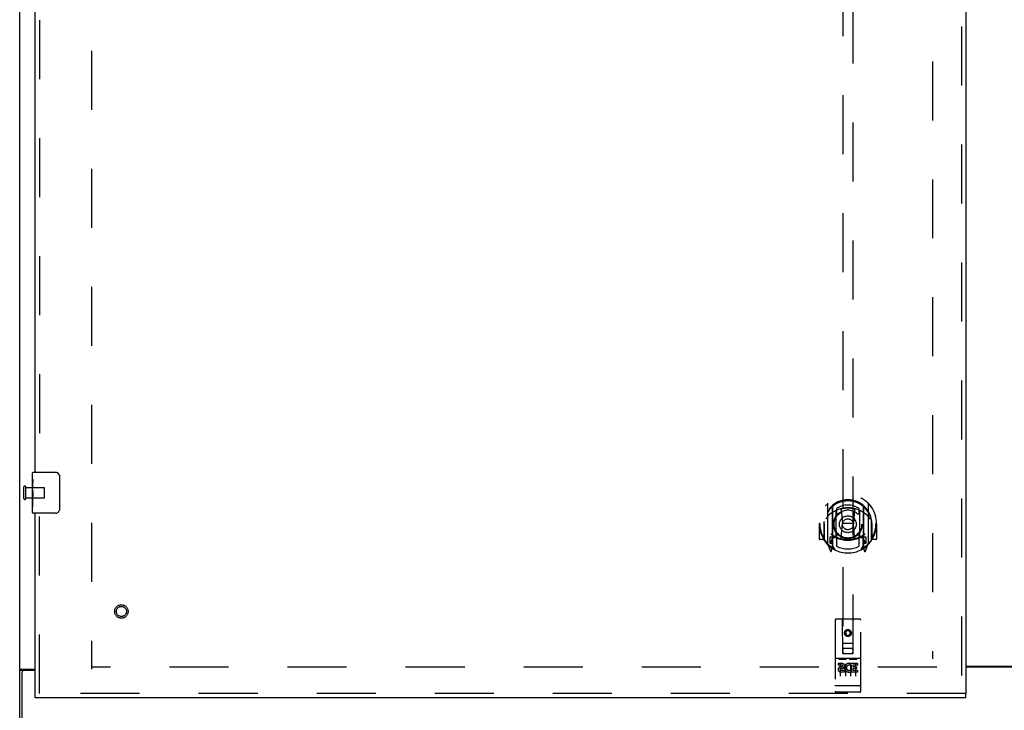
# Model space of a CAD drawing. Header units: inches. Extents: x 0 to 262, y 0 to 169.
# Tile 5 of 33: x 62 to 86, y 57 to 74. Entities that reach past the tile are written whole.
import ezdxf

# ---------------------------------------------------------------- set-up
doc = ezdxf.new("R2010")
doc.units = ezdxf.units.IN
doc.header["$LTSCALE"] = 14.384615
doc.header["$MEASUREMENT"] = 0
doc.linetypes.add('HIDDEN', pattern=[0.2, 0.1, -0.1])
doc.layers.get('0').update_dxf_attribs({"linetype": 'CONTINUOUS'})
doc.layers.add('DEFAULT_2', color=8, linetype='HIDDEN')
doc.layers.add('LEFTHAND_DOOR_ASSEMBLY', color=7, linetype='CONTINUOUS')

msp = doc.modelspace()

# ---------------------------------------------------------------- linework, layer by layer
at = {"color": 3, "linetype": 'Continuous'}
for p, q in [((62.155, 50.377), (62.155, 122.169)), ((62.195, 57.721), (62.53, 57.721)), ((62.207, 57.63), (62.207, 50.273)), ((62.53, 57.69), (62.267, 57.69)), ((87.092, 57.788), (85.217, 57.788)), ((87.092, 57.773), (85.217, 57.773))]:
    msp.add_line(p, q, dxfattribs=at)
at = {"color": 7, "linetype": 'Continuous'}
for p, q in [((62.259, 57.691), (62.155, 57.691)), ((62.259, 57.69), (62.259, 57.691))]:
    msp.add_line(p, q, dxfattribs=at)
at = {"color": 3, "linetype": 'Continuous'}
for points in [[(62.181, 57.712), (62.175, 57.709), (62.172, 57.708), (62.169, 57.706), (62.166, 57.705), (62.164, 57.703), (62.162, 57.702), (62.16, 57.7), (62.158, 57.698), (62.157, 57.697), (62.156, 57.695), (62.155, 57.694), (62.155, 57.692), (62.155, 57.691)], [(62.195, 57.721), (62.194, 57.72), (62.192, 57.718), (62.189, 57.717), (62.187, 57.715), (62.184, 57.714), (62.181, 57.712)]]:
    msp.add_lwpolyline(points, dxfattribs=at)
at = {"color": 7, "linetype": 'Continuous'}
for points in [[(62.266, 57.702), (62.264, 57.7), (62.263, 57.699), (62.262, 57.698), (62.261, 57.696), (62.26, 57.695), (62.259, 57.693), (62.259, 57.692), (62.259, 57.691)], [(62.277, 57.721), (62.277, 57.72), (62.278, 57.719), (62.278, 57.717), (62.277, 57.716), (62.277, 57.714), (62.276, 57.713), (62.275, 57.711), (62.274, 57.709), (62.273, 57.708), (62.272, 57.707), (62.27, 57.705), (62.269, 57.704), (62.266, 57.702)]]:
    msp.add_lwpolyline(points, dxfattribs=at)
at = {"color": 3, "linetype": 'Continuous'}
msp.add_arc((62.267, 57.63), 0.06, 90, 180, dxfattribs=at)
at = {"layer": 'DEFAULT_2', "color": 8, "linetype": 'HIDDEN'}
for p, q in [((63.905, 118.825), (63.905, 57.721)), ((84.405, 118.572), (84.405, 57.975)), ((62.259, 61.881), (62.259, 62.165)), ((62.302, 61.881), (62.302, 62.165)), ((62.302, 62.147), (62.749, 62.147)), ((62.759, 61.909), (62.759, 62.137)), ((62.302, 61.899), (62.749, 61.899)), ((84.509, 57.773), (63.905, 57.773))]:
    msp.add_line(p, q, dxfattribs=at)
for centre, radius, start, end in [((62.28, 62.165), 0.0215, 360, 180), ((62.749, 62.137), 0.01, 360, 90), ((62.28, 61.881), 0.0215, 180, 0), ((62.749, 61.909), 0.01, 270, 0)]:
    msp.add_arc(centre, radius, start, end, dxfattribs=at)
at = {"layer": 'LEFTHAND_DOOR_ASSEMBLY', "color": 8, "linetype": 'HIDDEN'}
for p, q in [((85.113, 119.419), (85.113, 57.127)), ((62.634, 87.928), (62.634, 62.368)), ((82.217, 86.103), (82.217, 58.101)), ((82.467, 58.101), (82.467, 86.103)), ((81.842, 61.755), (81.842, 60.787)), ((81.96, 61.701), (81.96, 60.685)), ((82.725, 61.701), (82.725, 60.685)), ((82.842, 60.787), (82.842, 61.755)), ((62.634, 57.127), (62.634, 61.678)), ((81.967, 61.676), (81.967, 60.673)), ((82.06, 60.953), (82.06, 61.584)), ((82.067, 61.636), (82.067, 61.534)), ((82.18, 61.61), (82.21, 61.271)), ((82.505, 61.61), (82.475, 61.271)), ((82.617, 61.534), (82.617, 61.636)), ((82.625, 61.584), (82.625, 60.953)), ((82.717, 61.676), (82.717, 60.673)), ((81.657, 61.271), (81.642, 61.271)), ((81.642, 61.271), (81.642, 60.898)), ((81.76, 61.271), (81.775, 61.271)), ((81.76, 61.271), (81.76, 60.883)), ((81.767, 61.318), (81.768, 61.32)), ((81.767, 60.86), (81.767, 61.318)), ((82.179, 60.927), (82.21, 61.271)), ((82.475, 61.271), (82.21, 61.271)), ((82.505, 60.927), (82.475, 61.271)), ((82.925, 61.271), (82.91, 61.271)), ((82.917, 61.318), (82.917, 61.32)), ((82.917, 60.86), (82.917, 61.318)), ((82.925, 61.271), (82.925, 60.883)), ((83.042, 61.271), (83.027, 61.271)), ((83.042, 61.271), (83.042, 60.898)), ((82.067, 60.972), (82.067, 60.72)), ((82.617, 60.72), (82.617, 60.972)), ((81.76, 60.883), (81.657, 60.883)), ((81.76, 60.883), (81.768, 60.898)), ((81.847, 60.777), (81.917, 60.601)), ((81.96, 60.942), (81.9, 60.942)), ((81.9, 60.942), (81.9, 60.792)), ((81.9, 60.792), (81.967, 60.792)), ((81.938, 60.845), (81.908, 60.8)), ((82.037, 60.623), (81.967, 60.732)), ((81.97, 60.905), (81.97, 60.698)), ((82.06, 60.943), (81.987, 60.943)), ((82.056, 60.925), (81.99, 60.925)), ((82.697, 60.943), (82.625, 60.943)), ((82.695, 60.925), (82.629, 60.925)), ((82.717, 60.732), (82.647, 60.623)), ((82.715, 60.698), (82.715, 60.905)), ((82.717, 60.792), (82.785, 60.792)), ((82.785, 60.942), (82.725, 60.942)), ((82.777, 60.8), (82.747, 60.845)), ((82.768, 60.601), (82.838, 60.777)), ((82.785, 60.792), (82.785, 60.942)), ((82.917, 60.898), (82.925, 60.883)), ((83.027, 60.883), (82.925, 60.883)), ((81.938, 60.681), (81.943, 60.678)), ((81.946, 60.604), (81.96, 60.685)), ((82.725, 60.685), (82.739, 60.604)), ((82.746, 60.681), (82.746, 60.681)), ((82.746, 60.681), (82.746, 60.681)), ((82.746, 60.681), (82.746, 60.681)), ((82.03, 58.911), (82.03, 57.186)), ((82.625, 58.941), (82.06, 58.941)), ((82.216, 58.101), (82.212, 58.911)), ((82.469, 58.101), (82.472, 58.911)), ((82.655, 57.186), (82.655, 58.911)), ((82.342, 58.673), (82.28, 58.637)), ((82.28, 58.637), (82.29, 58.632)), ((82.28, 58.637), (82.28, 58.565)), ((82.28, 58.565), (82.29, 58.571)), ((82.28, 58.565), (82.342, 58.529)), ((82.342, 58.662), (82.29, 58.632)), ((82.29, 58.632), (82.29, 58.571)), ((82.29, 58.571), (82.342, 58.541)), ((82.405, 58.637), (82.342, 58.673)), ((82.342, 58.673), (82.342, 58.662)), ((82.395, 58.632), (82.342, 58.662)), ((82.342, 58.541), (82.395, 58.571)), ((82.342, 58.529), (82.405, 58.565)), ((82.405, 58.637), (82.395, 58.632)), ((82.395, 58.571), (82.395, 58.632)), ((82.405, 58.565), (82.395, 58.571)), ((82.405, 58.565), (82.405, 58.637)), ((82.215, 58.351), (82.47, 58.351)), ((82.342, 58.529), (82.342, 58.541)), ((82.216, 58.101), (82.237, 58.101)), ((82.237, 58.101), (82.447, 58.101)), ((82.427, 58.226), (82.257, 58.226)), ((82.447, 58.101), (82.469, 58.101)), ((82.625, 57.984), (82.06, 57.984)), ((82.198, 57.862), (82.105, 57.862)), ((82.105, 57.862), (82.105, 57.82)), ((82.131, 57.968), (82.303, 57.968)), ((82.155, 57.853), (82.155, 57.547)), ((82.28, 57.853), (82.28, 57.547)), ((82.381, 57.968), (82.553, 57.968)), ((82.405, 57.853), (82.405, 57.547)), ((82.415, 57.851), (82.418, 57.85)), ((82.574, 57.862), (82.418, 57.862)), ((82.418, 57.862), (82.418, 57.85)), ((82.53, 57.853), (82.53, 57.547)), ((82.574, 57.862), (82.574, 57.82)), ((82.198, 57.82), (82.105, 57.82)), ((82.202, 57.776), (82.156, 57.776)), ((82.198, 57.735), (82.169, 57.735)), ((82.262, 57.691), (82.169, 57.691)), ((82.262, 57.649), (82.169, 57.649)), ((82.262, 57.691), (82.262, 57.649)), ((82.394, 57.697), (82.411, 57.658)), ((82.418, 57.826), (82.405, 57.808)), ((82.418, 57.826), (82.418, 57.649)), ((82.574, 57.649), (82.418, 57.649)), ((82.574, 57.82), (82.461, 57.82)), ((82.461, 57.82), (82.461, 57.776)), ((82.553, 57.776), (82.461, 57.776)), ((82.553, 57.734), (82.461, 57.734)), ((82.461, 57.734), (82.461, 57.691)), ((82.574, 57.691), (82.461, 57.691)), ((82.553, 57.776), (82.553, 57.734)), ((82.574, 57.691), (82.574, 57.649)), ((85.217, 57.127), (62.53, 57.127)), ((82.048, 57.315), (82.047, 57.315)), ((82.049, 57.314), (82.048, 57.315)), ((82.048, 57.315), (82.048, 57.315)), ((82.05, 57.314), (82.049, 57.314)), ((82.051, 57.314), (82.05, 57.314)), ((82.052, 57.314), (82.051, 57.314)), ((82.053, 57.314), (82.052, 57.314)), ((82.052, 57.314), (82.052, 57.314)), ((82.054, 57.314), (82.053, 57.314)), ((82.055, 57.314), (82.054, 57.314)), ((82.056, 57.314), (82.055, 57.314)), ((82.057, 57.314), (82.056, 57.314)), ((82.056, 57.314), (82.056, 57.314)), ((82.058, 57.314), (82.057, 57.314)), ((82.059, 57.314), (82.058, 57.314)), ((82.06, 57.314), (82.059, 57.314)), ((82.625, 57.314), (82.06, 57.314)), ((82.625, 57.156), (82.06, 57.156)), ((82.625, 57.314), (82.626, 57.314)), ((82.626, 57.314), (82.627, 57.314)), ((82.627, 57.314), (82.628, 57.314)), ((82.628, 57.314), (82.629, 57.314)), ((82.629, 57.314), (82.63, 57.314)), ((82.629, 57.314), (82.629, 57.314)), ((82.63, 57.314), (82.631, 57.314)), ((82.631, 57.314), (82.632, 57.314)), ((82.632, 57.314), (82.633, 57.314)), ((82.633, 57.314), (82.634, 57.314)), ((82.634, 57.314), (82.635, 57.314)), ((82.634, 57.314), (82.634, 57.314)), ((82.635, 57.314), (82.636, 57.314)), ((82.636, 57.314), (82.637, 57.315)), ((82.637, 57.315), (82.638, 57.315)), ((82.637, 57.315), (82.637, 57.315)), ((82.638, 57.315), (82.639, 57.315))]:
    msp.add_line(p, q, dxfattribs=at)
at = {"layer": 'LEFTHAND_DOOR_ASSEMBLY', "color": 3, "linetype": 'Continuous'}
for p, q in [((85.217, 119.419), (85.217, 57.127)), ((62.53, 62.523), (62.53, 87.773)), ((62.53, 57.127), (62.53, 61.523)), ((85.217, 57.023), (62.53, 57.023))]:
    msp.add_line(p, q, dxfattribs=at)
at = {"layer": 'LEFTHAND_DOOR_ASSEMBLY', "color": 7, "linetype": 'Continuous'}
for p, q in [((62.47, 62.363), (62.47, 62.508)), ((62.485, 62.523), (63.025, 62.523)), ((63.125, 62.423), (63.125, 61.623)), ((62.47, 62.105), (62.47, 62.362)), ((62.476, 62.306), (62.47, 62.306)), ((62.477, 62.139), (62.477, 62.275)), ((62.47, 62.139), (62.477, 62.139)), ((62.47, 61.538), (62.47, 62.102)), ((62.471, 62.076), (62.47, 62.076)), ((62.47, 61.944), (62.476, 61.944)), ((62.47, 61.908), (62.477, 61.908)), ((62.47, 61.845), (62.477, 61.845)), ((62.477, 61.678), (62.477, 61.908)), ((62.47, 61.678), (62.477, 61.678)), ((63.025, 61.523), (62.485, 61.523)), ((62.53, 57.023), (62.53, 57.127)), ((85.217, 57.023), (85.217, 57.127))]:
    msp.add_line(p, q, dxfattribs=at)
for points in [[(63.118, 62.46), (63.12, 62.454), (63.122, 62.448), (63.123, 62.442), (63.124, 62.436), (63.125, 62.43), (63.125, 62.423)], [(62.47, 62.363), (62.47, 62.359), (62.47, 62.354), (62.471, 62.349), (62.473, 62.336)], [(62.473, 62.336), (62.473, 62.328), (62.474, 62.32), (62.475, 62.312)], [(62.475, 62.312), (62.476, 62.303), (62.476, 62.294), (62.477, 62.284), (62.477, 62.275)], [(62.47, 62.105), (62.47, 62.097), (62.47, 62.088), (62.471, 62.078)], [(62.471, 62.078), (62.474, 62.044), (62.475, 62.032), (62.476, 62.02), (62.476, 62.007), (62.477, 61.994), (62.477, 61.981), (62.477, 61.969), (62.476, 61.956), (62.476, 61.943), (62.475, 61.931), (62.474, 61.919)], [(63.125, 61.623), (63.125, 61.617), (63.124, 61.611), (63.123, 61.605), (63.122, 61.599), (63.12, 61.593), (63.118, 61.587)]]:
    msp.add_lwpolyline(points, dxfattribs=at)
at = {"layer": 'LEFTHAND_DOOR_ASSEMBLY', "color": 8, "linetype": 'HIDDEN'}
for points in [[(81.797, 61.71), (81.798, 61.711), (81.798, 61.711), (81.799, 61.712), (81.8, 61.713), (81.8, 61.714), (81.801, 61.715), (81.802, 61.715), (81.803, 61.716), (81.803, 61.717), (81.804, 61.718), (81.805, 61.718), (81.806, 61.719), (81.807, 61.72), (81.807, 61.721), (81.808, 61.721), (81.809, 61.722), (81.81, 61.723), (81.811, 61.723), (81.811, 61.724), (81.812, 61.724), (81.813, 61.725), (81.814, 61.726), (81.815, 61.726), (81.816, 61.727), (81.817, 61.727), (81.817, 61.728), (81.818, 61.728), (81.819, 61.729), (81.82, 61.729), (81.821, 61.73), (81.822, 61.73), (81.823, 61.731), (81.824, 61.731), (81.825, 61.732)], [(82.86, 61.732), (82.861, 61.731), (82.862, 61.731), (82.863, 61.73), (82.864, 61.73), (82.865, 61.729), (82.865, 61.729), (82.866, 61.728), (82.867, 61.728), (82.868, 61.727), (82.869, 61.727), (82.87, 61.726), (82.871, 61.726), (82.872, 61.725), (82.872, 61.724), (82.873, 61.724), (82.874, 61.723), (82.875, 61.723), (82.876, 61.722), (82.877, 61.721), (82.877, 61.721), (82.878, 61.72), (82.879, 61.719), (82.88, 61.718), (82.88, 61.718), (82.881, 61.717), (82.882, 61.716), (82.883, 61.715), (82.883, 61.715), (82.884, 61.714), (82.885, 61.713), (82.886, 61.712), (82.886, 61.711), (82.887, 61.711), (82.888, 61.71)], [(81.888, 61.486), (81.886, 61.485), (81.885, 61.483), (81.883, 61.482), (81.882, 61.48), (81.88, 61.479), (81.879, 61.477), (81.877, 61.476), (81.875, 61.474), (81.873, 61.472), (81.872, 61.47), (81.87, 61.468), (81.868, 61.466), (81.866, 61.464), (81.864, 61.462), (81.862, 61.46), (81.86, 61.457), (81.858, 61.455), (81.856, 61.452), (81.854, 61.45), (81.852, 61.447), (81.849, 61.444), (81.847, 61.441), (81.845, 61.438), (81.843, 61.435), (81.84, 61.432), (81.838, 61.428), (81.835, 61.424), (81.833, 61.421), (81.83, 61.417), (81.827, 61.413), (81.825, 61.409), (81.822, 61.404), (81.819, 61.399), (81.816, 61.395), (81.813, 61.39), (81.81, 61.384)], [(82.154, 61.628), (82.16, 61.629), (82.165, 61.631), (82.171, 61.632), (82.176, 61.633), (82.181, 61.635), (82.187, 61.636), (82.192, 61.637), (82.198, 61.638), (82.203, 61.64), (82.209, 61.641), (82.214, 61.642), (82.22, 61.643), (82.225, 61.644), (82.231, 61.645), (82.236, 61.645), (82.242, 61.646), (82.247, 61.647), (82.253, 61.648), (82.259, 61.648), (82.264, 61.649), (82.27, 61.65), (82.275, 61.65), (82.281, 61.651), (82.286, 61.651), (82.292, 61.652), (82.298, 61.652), (82.303, 61.652), (82.309, 61.653), (82.314, 61.653), (82.32, 61.653), (82.326, 61.653), (82.331, 61.653), (82.337, 61.653), (82.342, 61.653), (82.348, 61.653), (82.354, 61.653), (82.359, 61.653), (82.365, 61.653), (82.37, 61.653), (82.376, 61.653), (82.381, 61.652), (82.387, 61.652), (82.393, 61.652), (82.398, 61.651), (82.404, 61.651), (82.409, 61.65), (82.415, 61.65), (82.421, 61.649), (82.426, 61.648), (82.432, 61.648), (82.437, 61.647), (82.443, 61.646), (82.448, 61.645), (82.454, 61.645), (82.459, 61.644), (82.465, 61.643), (82.47, 61.642), (82.476, 61.641), (82.481, 61.64), (82.487, 61.638), (82.492, 61.637), (82.498, 61.636), (82.503, 61.635), (82.509, 61.633), (82.514, 61.632), (82.519, 61.631), (82.525, 61.629), (82.53, 61.628)], [(82.875, 61.384), (82.872, 61.39), (82.869, 61.395), (82.866, 61.399), (82.863, 61.404), (82.86, 61.409), (82.857, 61.413), (82.855, 61.417), (82.852, 61.421), (82.849, 61.424), (82.847, 61.428), (82.845, 61.432), (82.842, 61.435), (82.84, 61.438), (82.837, 61.441), (82.835, 61.444), (82.833, 61.447), (82.831, 61.45), (82.829, 61.452), (82.827, 61.455), (82.825, 61.457), (82.823, 61.46), (82.821, 61.462), (82.819, 61.464), (82.817, 61.466), (82.815, 61.468), (82.813, 61.47), (82.811, 61.472), (82.81, 61.474), (82.808, 61.476), (82.806, 61.477), (82.804, 61.479), (82.803, 61.48), (82.801, 61.482), (82.8, 61.483), (82.798, 61.485), (82.797, 61.486)], [(81.825, 60.81), (81.824, 60.811), (81.823, 60.811), (81.822, 60.812), (81.821, 60.812), (81.82, 60.813), (81.819, 60.813), (81.818, 60.814), (81.817, 60.814), (81.817, 60.815), (81.816, 60.815), (81.815, 60.816), (81.814, 60.816), (81.813, 60.817), (81.812, 60.817), (81.811, 60.818), (81.811, 60.819), (81.81, 60.819), (81.809, 60.82), (81.808, 60.821), (81.807, 60.821), (81.807, 60.822), (81.806, 60.823), (81.805, 60.823), (81.804, 60.824), (81.803, 60.825), (81.803, 60.826), (81.802, 60.826), (81.801, 60.827), (81.8, 60.828), (81.8, 60.829), (81.799, 60.83), (81.798, 60.83), (81.798, 60.831), (81.797, 60.832)], [(82.888, 60.832), (82.887, 60.831), (82.886, 60.83), (82.886, 60.83), (82.885, 60.829), (82.884, 60.828), (82.883, 60.827), (82.883, 60.826), (82.882, 60.826), (82.881, 60.825), (82.88, 60.824), (82.88, 60.823), (82.879, 60.823), (82.878, 60.822), (82.877, 60.821), (82.877, 60.821), (82.876, 60.82), (82.875, 60.819), (82.874, 60.819), (82.873, 60.818), (82.872, 60.817), (82.872, 60.817), (82.871, 60.816), (82.87, 60.816), (82.869, 60.815), (82.868, 60.815), (82.867, 60.814), (82.866, 60.814), (82.865, 60.813), (82.865, 60.813), (82.864, 60.812), (82.863, 60.812), (82.862, 60.811), (82.861, 60.811), (82.86, 60.81)], [(82.125, 57.967), (82.125, 57.967), (82.125, 57.967), (82.125, 57.967), (82.125, 57.967), (82.125, 57.967), (82.125, 57.967), (82.125, 57.967), (82.126, 57.967), (82.126, 57.967), (82.126, 57.967), (82.126, 57.967), (82.126, 57.967), (82.126, 57.967), (82.126, 57.967), (82.126, 57.967), (82.126, 57.967), (82.127, 57.967), (82.127, 57.967), (82.127, 57.967), (82.127, 57.967), (82.127, 57.968), (82.127, 57.968), (82.127, 57.968), (82.128, 57.968), (82.128, 57.968), (82.128, 57.968), (82.128, 57.968), (82.128, 57.968), (82.128, 57.968), (82.128, 57.968), (82.129, 57.968), (82.129, 57.968), (82.129, 57.968), (82.129, 57.968), (82.129, 57.968), (82.129, 57.968), (82.13, 57.968), (82.13, 57.968), (82.13, 57.968), (82.13, 57.968), (82.13, 57.968), (82.131, 57.968), (82.131, 57.968), (82.131, 57.968), (82.131, 57.968)], [(82.303, 57.968), (82.303, 57.968), (82.304, 57.968), (82.304, 57.968), (82.304, 57.968), (82.304, 57.968), (82.304, 57.968), (82.305, 57.968), (82.305, 57.968), (82.305, 57.968), (82.305, 57.968), (82.305, 57.968), (82.306, 57.968), (82.306, 57.968), (82.306, 57.968), (82.306, 57.968), (82.306, 57.968), (82.306, 57.968), (82.307, 57.968), (82.307, 57.968), (82.307, 57.968), (82.307, 57.968), (82.307, 57.968), (82.307, 57.968), (82.307, 57.968), (82.308, 57.968), (82.308, 57.967), (82.308, 57.967), (82.308, 57.967), (82.308, 57.967), (82.308, 57.967), (82.308, 57.967), (82.308, 57.967), (82.309, 57.967), (82.309, 57.967), (82.309, 57.967), (82.309, 57.967), (82.309, 57.967), (82.309, 57.967), (82.309, 57.967), (82.309, 57.967), (82.309, 57.967), (82.309, 57.967), (82.31, 57.967), (82.31, 57.967), (82.31, 57.967), (82.31, 57.967)], [(82.375, 57.967), (82.375, 57.967), (82.375, 57.967), (82.375, 57.967), (82.375, 57.967), (82.375, 57.967), (82.375, 57.967), (82.375, 57.967), (82.376, 57.967), (82.376, 57.967), (82.376, 57.967), (82.376, 57.967), (82.376, 57.967), (82.376, 57.967), (82.376, 57.967), (82.376, 57.967), (82.376, 57.967), (82.377, 57.967), (82.377, 57.967), (82.377, 57.967), (82.377, 57.967), (82.377, 57.968), (82.377, 57.968), (82.377, 57.968), (82.378, 57.968), (82.378, 57.968), (82.378, 57.968), (82.378, 57.968), (82.378, 57.968), (82.378, 57.968), (82.378, 57.968), (82.379, 57.968), (82.379, 57.968), (82.379, 57.968), (82.379, 57.968), (82.379, 57.968), (82.379, 57.968), (82.38, 57.968), (82.38, 57.968), (82.38, 57.968), (82.38, 57.968), (82.38, 57.968), (82.381, 57.968), (82.381, 57.968), (82.381, 57.968), (82.381, 57.968)], [(82.553, 57.968), (82.553, 57.968), (82.554, 57.968), (82.554, 57.968), (82.554, 57.968), (82.554, 57.968), (82.554, 57.968), (82.555, 57.968), (82.555, 57.968), (82.555, 57.968), (82.555, 57.968), (82.555, 57.968), (82.556, 57.968), (82.556, 57.968), (82.556, 57.968), (82.556, 57.968), (82.556, 57.968), (82.556, 57.968), (82.557, 57.968), (82.557, 57.968), (82.557, 57.968), (82.557, 57.968), (82.557, 57.968), (82.557, 57.968), (82.557, 57.968), (82.558, 57.968), (82.558, 57.967), (82.558, 57.967), (82.558, 57.967), (82.558, 57.967), (82.558, 57.967), (82.558, 57.967), (82.558, 57.967), (82.559, 57.967), (82.559, 57.967), (82.559, 57.967), (82.559, 57.967), (82.559, 57.967), (82.559, 57.967), (82.559, 57.967), (82.559, 57.967), (82.559, 57.967), (82.559, 57.967), (82.56, 57.967), (82.56, 57.967), (82.56, 57.967), (82.56, 57.967)], [(82.047, 57.315), (82.046, 57.315), (82.046, 57.315), (82.045, 57.315), (82.045, 57.315), (82.045, 57.315), (82.044, 57.315), (82.044, 57.315), (82.044, 57.315), (82.043, 57.315), (82.043, 57.315), (82.042, 57.315), (82.042, 57.315), (82.042, 57.315), (82.041, 57.316), (82.041, 57.316), (82.041, 57.316), (82.04, 57.316), (82.04, 57.316), (82.04, 57.316), (82.04, 57.316), (82.039, 57.316), (82.039, 57.316), (82.039, 57.316), (82.038, 57.316), (82.038, 57.316), (82.038, 57.316), (82.037, 57.316), (82.037, 57.317), (82.037, 57.317), (82.037, 57.317), (82.036, 57.317), (82.036, 57.317), (82.036, 57.317), (82.036, 57.317), (82.035, 57.317), (82.035, 57.317), (82.035, 57.317), (82.035, 57.317), (82.034, 57.317), (82.034, 57.318), (82.034, 57.318), (82.034, 57.318), (82.034, 57.318), (82.033, 57.318), (82.033, 57.318), (82.033, 57.318), (82.033, 57.318), (82.033, 57.318), (82.032, 57.318), (82.032, 57.318), (82.032, 57.319), (82.032, 57.319), (82.032, 57.319), (82.032, 57.319), (82.032, 57.319), (82.031, 57.319), (82.031, 57.319), (82.031, 57.319), (82.031, 57.319), (82.031, 57.319), (82.031, 57.32), (82.031, 57.32), (82.031, 57.32), (82.03, 57.32), (82.03, 57.32), (82.03, 57.32), (82.03, 57.32), (82.03, 57.32), (82.03, 57.32), (82.03, 57.32), (82.03, 57.321), (82.03, 57.321), (82.03, 57.321), (82.03, 57.321), (82.03, 57.321), (82.03, 57.321), (82.03, 57.321), (82.03, 57.321), (82.03, 57.321)], [(82.639, 57.315), (82.639, 57.315), (82.64, 57.315), (82.64, 57.315), (82.64, 57.315), (82.641, 57.315), (82.641, 57.315), (82.641, 57.315), (82.642, 57.315), (82.642, 57.315), (82.643, 57.315), (82.643, 57.315), (82.643, 57.316), (82.644, 57.316), (82.644, 57.316), (82.644, 57.316), (82.644, 57.316), (82.645, 57.316), (82.645, 57.316), (82.645, 57.316), (82.646, 57.316), (82.646, 57.316), (82.646, 57.316), (82.647, 57.316), (82.647, 57.316), (82.647, 57.316), (82.647, 57.317), (82.648, 57.317), (82.648, 57.317), (82.648, 57.317), (82.649, 57.317), (82.649, 57.317), (82.649, 57.317), (82.649, 57.317), (82.65, 57.317), (82.65, 57.317), (82.65, 57.317), (82.65, 57.317), (82.65, 57.318), (82.651, 57.318), (82.651, 57.318), (82.651, 57.318), (82.651, 57.318), (82.651, 57.318), (82.652, 57.318), (82.652, 57.318), (82.652, 57.318), (82.652, 57.318), (82.652, 57.318), (82.653, 57.319), (82.653, 57.319), (82.653, 57.319), (82.653, 57.319), (82.653, 57.319), (82.653, 57.319), (82.653, 57.319), (82.654, 57.319), (82.654, 57.319), (82.654, 57.319), (82.654, 57.32), (82.654, 57.32), (82.654, 57.32), (82.654, 57.32), (82.654, 57.32), (82.654, 57.32), (82.654, 57.32), (82.654, 57.32), (82.655, 57.32), (82.655, 57.32), (82.655, 57.321), (82.655, 57.321), (82.655, 57.321), (82.655, 57.321), (82.655, 57.321), (82.655, 57.321), (82.655, 57.321), (82.655, 57.321), (82.655, 57.321)]]:
    msp.add_lwpolyline(points, dxfattribs=at)
for centre, radius in [((82.342, 61.253), 0.35), ((82.342, 61.253), 0.335), ((82.342, 61.253), 0.205), ((82.342, 61.253), 0.133), ((64.634, 59.127), 0.164), ((64.634, 59.127), 0.124), ((82.342, 58.601), 0.085), ((82.342, 58.601), 0.0845)]:
    msp.add_circle(centre, radius, dxfattribs=at)
at = {"layer": 'LEFTHAND_DOOR_ASSEMBLY', "color": 7, "linetype": 'Continuous'}
for centre, radius, start, end in [((62.485, 62.508), 0.015, 90, 180), ((63.025, 62.423), 0.1, 21.1999, 90), ((62.485, 61.538), 0.015, 180, 270), ((63.025, 61.623), 0.1, 270, 338.7946)]:
    msp.add_arc(centre, radius, start, end, dxfattribs=at)
at = {"layer": 'LEFTHAND_DOOR_ASSEMBLY', "color": 8, "linetype": 'HIDDEN'}
for centre, radius, start, end in [((82.342, 61.271), 0.7, 305.5126, 234.4874), ((82.342, 61.268), 0.583, 0.2464, 179.7536), ((82.342, 61.243), 0.58, 7.6622, 172.3378), ((81.857, 61.755), 0.015, 135.0748, 180), ((81.975, 61.701), 0.015, 130.3587, 180), ((81.987, 61.676), 0.02, 129.3378, 179.9984), ((82.342, 61.243), 0.48, 55.0461, 124.9539), ((82.697, 61.676), 0.02, 0, 50.6594), ((82.71, 61.701), 0.015, 0, 49.6413), ((82.827, 61.755), 0.015, 0, 44.9252), ((82.342, 60.953), 0.7, 49.529, 130.471), ((82.075, 61.584), 0.015, 112.9863, 180), ((82.097, 61.534), 0.03, 180, 311.1261), ((82.342, 61.253), 0.343, 48.8739, 131.1261), ((82.16, 61.608), 0.02, 5.0796, 105.5752), ((82.525, 61.608), 0.02, 74.4248, 174.9204), ((82.587, 61.534), 0.03, 228.8739, 360), ((82.61, 61.584), 0.015, 0, 67.0137), ((82.342, 61.271), 0.685, 180, 213.0115), ((81.787, 61.318), 0.02, 172.3378, 180), ((82.897, 61.318), 0.02, 0, 7.6622), ((82.342, 61.271), 0.685, 326.9885, 360), ((82.342, 61.583), 0.7, 233.2319, 306.7681), ((82.097, 60.972), 0.03, 48.8739, 180), ((82.342, 61.253), 0.343, 228.8739, 311.1261), ((82.587, 60.972), 0.03, 0, 131.1261), ((81.657, 60.898), 0.015, 180, 270), ((81.787, 60.86), 0.02, 180, 215.2961), ((82.342, 61.253), 0.7, 215.2961, 324.7039), ((81.857, 60.787), 0.015, 180, 224.9252), ((81.912, 60.797), 0.005, 147.3208, 270), ((81.779, 60.947), 0.188, 327.3208, 360), ((81.987, 60.923), 0.02, 90, 180), ((81.99, 60.905), 0.02, 90, 180), ((82.056, 60.905), 0.02, 66.536, 90), ((82.075, 60.953), 0.015, 180, 247.0137), ((82.342, 61.565), 0.7, 246.536, 293.464), ((82.159, 60.929), 0.02, 254.3869, 354.9204), ((82.525, 60.929), 0.02, 185.0796, 285.6131), ((82.61, 60.953), 0.015, 292.9863, 360), ((82.629, 60.905), 0.02, 90, 113.464), ((82.695, 60.905), 0.02, 0, 90), ((82.697, 60.923), 0.02, 0, 90), ((82.905, 60.947), 0.188, 180, 212.6792), ((82.772, 60.797), 0.005, 270, 32.6792), ((82.827, 60.787), 0.015, 315.0748, 360), ((82.897, 60.86), 0.02, 324.7039, 360), ((83.027, 60.898), 0.015, 270, 360), ((81.931, 60.607), 0.015, 201.8041, 350), ((81.947, 60.717), 0.02, 234.4874, 360), ((81.95, 60.698), 0.02, 234.7457, 360), ((81.987, 60.673), 0.02, 180, 238.5295), ((82.342, 61.253), 0.6, 242.7204, 297.2796), ((82.697, 60.673), 0.02, 301.4688, 359.9992), ((82.735, 60.698), 0.02, 180, 305.2543), ((82.737, 60.717), 0.02, 180, 305.5126), ((82.754, 60.607), 0.015, 190, 338.1959), ((82.06, 58.911), 0.03, 90, 180), ((82.182, 58.911), 0.03, 0, 90), ((82.502, 58.911), 0.03, 90, 180), ((82.625, 58.911), 0.03, 0, 90), ((82.257, 58.186), 0.04, 90, 180), ((82.257, 58.141), 0.04, 180, 270), ((82.427, 58.186), 0.04, 0, 90), ((82.427, 58.141), 0.04, 270, 360), ((82.06, 58.014), 0.03, 180, 270), ((82.198, 57.798), 0.0635, 270, 90), ((82.368, 57.755), 0.107, 64.2636, 293.4027), ((82.625, 58.014), 0.03, 270, 360), ((82.169, 57.713), 0.0644, 102.2995, 270.0775), ((82.169, 57.713), 0.0219, 89.9011, 270), ((82.198, 57.798), 0.0219, 280.307, 90), ((82.368, 57.755), 0.0639, 54.8895, 293.4026), ((82.06, 57.186), 0.03, 180, 270), ((82.625, 57.186), 0.03, 270, 360)]:
    msp.add_arc(centre, radius, start, end, dxfattribs=at)
at = {"layer": 'LEFTHAND_DOOR_ASSEMBLY', "color": 7, "linetype": 'Continuous'}
msp.add_ellipse((62.733, 61.939), major_axis=(0.263, 0), ratio=0.432808, start_param=3.141593, end_param=3.321581, dxfattribs=at)

doc.saveas('drawing.dxf')
